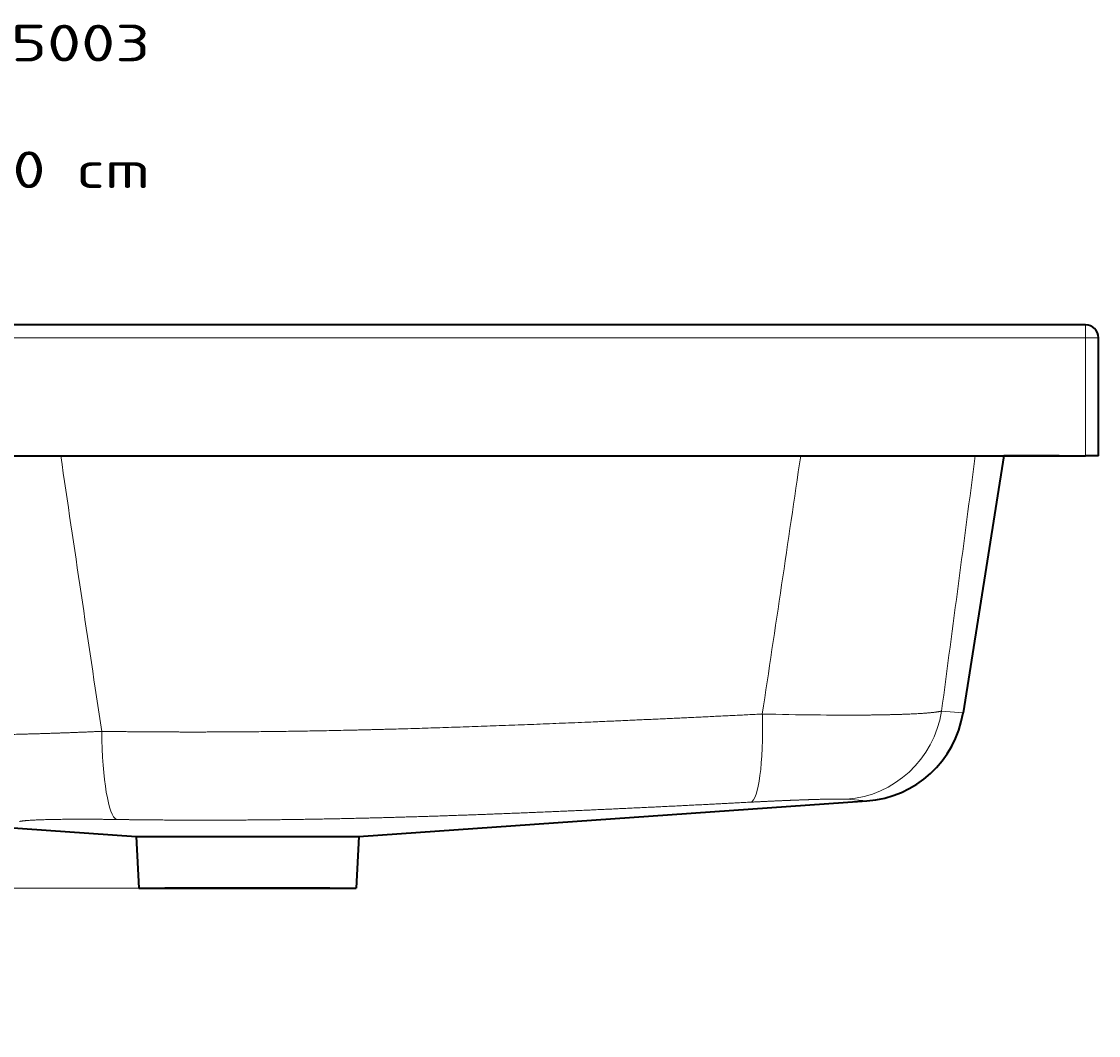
# Model space of a CAD drawing. Extents: x 59 to 1107, y -59 to 894.
# Tile 7 of 7: x 674 to 1085, y 507 to 894. Entities that reach past the tile are written whole.
import ezdxf
from ezdxf.enums import TextEntityAlignment as Align

# ---------------------------------------------------------------- set-up
doc = ezdxf.new("R2010")
doc.units = 0
doc.layers.get('0').update_dxf_attribs({"lineweight": 13})
doc.styles.get("Standard").update_dxf_attribs({"font": 'isocp.shx'})
doc.dimstyles.get("Standard").update_dxf_attribs({"dimtxt": 2.5, "dimasz": 2.5, "dimexe": 1.25, "dimexo": 0.625, "dimtad": 1, "dimcen": 2.5, "dimadec": 0, "dimazin": 0, "dimtfac": 1, "dimtmove": 0, "dimatfit": 0, "dimfxl": 0, "dimarcsym": 0})

# ---------------------------------------------------------------- blocks, each defined once
blk = doc.blocks.new('*D')
at = {"color": 7, "lineweight": 13}
for p, q in [((188.07, 777.83), (73.04, 777.83)), ((75.04, 562.83), (75.04, 777.83)), ((188.07, 777.83), (125.96, 777.83)), ((127.96, 727.83), (127.96, 777.83)), ((198.07, 727.83), (125.96, 727.83)), ((726.57, 562.83), (73.04, 562.83)), ((188.07, 497.03), (75.48, 497.03)), ((77.48, 47.03), (77.48, 497.03)), ((737.2, 250.36), (826.8, 335.25)), ((185.07, 270.03), (185.07, -58.81)), ((1085.07, 270.03), (1085.07, -58.81)), ((760.07, 209.37), (760.07, 5.69)), ((185.07, 50.03), (185.07, 5.69)), ((188.07, 47.03), (75.48, 47.03)), ((185.07, 7.69), (760.07, 7.69)), ((185.07, -56.81), (1085.07, -56.81))]:
    blk.add_line(p, q, dxfattribs=at)
for points in [[(75.56, 775.9), (75.04, 777.83), (74.53, 775.9)], [(128.48, 775.9), (127.96, 777.83), (127.44, 775.9)], [(127.44, 729.77), (127.96, 727.83), (128.48, 729.77)], [(74.53, 564.77), (75.04, 562.83), (75.56, 564.77)], [(78, 495.09), (77.48, 497.03), (76.97, 495.09)], [(781.89, 291.99), (782.93, 293.69), (781.18, 292.74)], [(738.25, 252.07), (737.2, 250.36), (738.96, 251.31)], [(76.97, 48.96), (77.48, 47.03), (78, 48.96)], [(187, 8.2), (185.07, 7.69), (187, 7.17)], [(758.14, 7.17), (760.07, 7.69), (758.14, 8.2)], [(187, -56.29), (185.07, -56.81), (187, -57.33)], [(1083.14, -57.33), (1085.07, -56.81), (1083.14, -56.29)]]:
    blk.add_lwpolyline(points, dxfattribs=at)
for s, rotation, p, p2 in [('50', 90, (125.96, 739.29), (125.96, 766.38)), ('215', 90, (73.04, 649.32), (73.04, 691.35)), ('63', 43.4546, (805.76, 318.07), (825.42, 336.7)), ('%%c', 43.4546, (797.58, 310.32), (805.03, 317.38)), ('450', 90, (75.48, 251.01), (75.48, 293.04))]:
    blk.add_text(s, height=14, rotation=rotation, dxfattribs=at).set_placement(p, p2, align=Align.FIT)
for s, p, p2 in [('575', (451.55, 9.69), (493.58, 9.69)), ('900', (614.05, -54.81), (656.08, -54.81))]:
    blk.add_text(s, height=14, dxfattribs=at).set_placement(p, p2, align=Align.FIT)
blk = doc.blocks.new('BLOCK19')
at = {"color": 7, "lineweight": 13}
for s, p, p2 in [('Eliseo - 5003', (-70, 100.57), (87.87, 100.57)), ('Lavelli', (-70, 76.39), (15.01, 76.39)), ('Lavello 90 cm', (-70, 52.2), (87.87, 52.2))]:
    blk.add_text(s, height=14, dxfattribs=at).set_placement(p, p2, align=Align.FIT)
blk = doc.blocks.new('BLOCK20')
at = {"color": 7, "lineweight": 35}
for p, q in [((445, 0), (-445, 0)), ((450, -50), (450, -5)), ((-445, -50), (445, -50)), ((413.85, -50), (398.32, -148.06)), ((435, -50), (413.85, -50)), ((167.53, -195.28), (361.6, -181.71)), ((29.96, -191.61), (82.47, -195.28)), ((82.47, -195.28), (162.33, -195.28)), ((83.5, -215), (166.5, -215)), ((156.5, -215), (93.5, -215))]:
    blk.add_line(p, q, dxfattribs=at)
at = {"color": 7, "lineweight": 13, "ltscale": 0.125}
for p, q in [((445, -5), (445, 0)), ((450, -5), (445, -5))]:
    blk.add_line(p, q, dxfattribs=at)
at = {"color": 7, "lineweight": 13}
for p, q in [((445, -5), (-445, -5)), ((445, -50), (445, -5))]:
    blk.add_line(p, q, dxfattribs=at)
at = {"color": 7, "lineweight": 35, "ltscale": 0.125}
blk.add_line((450, -50), (445, -50), dxfattribs=at)
at = {"color": 7, "lineweight": 13, "ltscale": 0.206428}
blk.add_line((390.09, -147.45), (398.32, -148.06), dxfattribs=at)
at = {"color": 7, "lineweight": 13, "ltscale": 0.196077}
blk.add_line((353.78, -181.1), (361.6, -181.71), dxfattribs=at)
at = {"color": 7, "lineweight": 35, "ltscale": 0.493764}
for p, q in [((82.47, -195.28), (83.5, -215)), ((167.53, -195.28), (166.5, -215))]:
    blk.add_line(p, q, dxfattribs=at)
at = {"color": 7, "lineweight": 35, "ltscale": 0.145672}
blk.add_line((156.5, -195.28), (162.33, -195.28), dxfattribs=at)
at = {"color": 7, "lineweight": 35, "ltscale": 0.13016}
blk.add_line((162.33, -195.28), (167.53, -195.28), dxfattribs=at)
at = {"color": 7, "lineweight": 35, "ltscale": 0.130172}
blk.add_line((162.33, -195.28), (167.53, -195.28), dxfattribs=at)
at = {"color": 7, "lineweight": 35}
for centre, radius, start, end in [((445, -5), 5, 360, 450), ((358.81, -141.8), 40, 274, 351)]:
    blk.add_arc(centre, radius, start, end, dxfattribs=at)
at = {"color": 7, "lineweight": 13}
for centre, radius, start, end in [((31561.09, 4581.34), 31845.94, 188.362155, 188.553491), ((-31300.22, 4600.53), 31976.49, 351.458902, 351.637476), ((-43122.26, 5647.54), 43896.54, 352.413961, 352.542267)]:
    blk.add_arc(centre, radius, start, end, dxfattribs=at)
for centre, major_axis, ratio, start_param, end_param in [((351.18, -141.2), (-3.14, -39.88), 0.985026, 0.14582, 1.491026), ((314.87, -142.32), (2.09, -39.95), 0.163025, 0.038519, 1.404952), ((295.56, -143.22), (95.65, -3.53), 0.047694, 4.990264, 5.43987), ((76.08, -148.93), (-0.6, -40), 0.167926, 4.872005, 6.217428)]:
    blk.add_ellipse(centre, major_axis=major_axis, ratio=ratio, start_param=start_param, end_param=end_param, dxfattribs=at)
for points, knots in [([(390.09, -147.45), (389.02, -147.71), (387.46, -147.94), (385.48, -148.14), (379.94, -148.54), (372.92, -148.79), (368.49, -148.89), (363.85, -148.95), (359.05, -148.98)], [0, 0, 0, 0, 0, 0, 24.587979, 24.587979, 24.587979, 59.146394, 59.146394, 59.146394, 59.146394, 59.146394, 59.146394]), ([(321.64, -148.58), (301.23, -149.59), (280.89, -150.56), (260.57, -151.47), (223.74, -153), (188.3, -154.16), (172.46, -154.6), (142.01, -155.26), (112.63, -155.49), (98.3, -155.5), (83.93, -155.4), (69.35, -155.19)], [0, 0, 0, 0, 0, 0, 135.174409, 135.174409, 135.174409, 249.67865, 249.67865, 249.67865, 360.50019, 360.50019, 360.50019, 360.50019, 360.50019, 360.50019]), ([(69.35, -155.19), (59.65, -155.62), (50.06, -155.98), (40.74, -156.26), (26.19, -156.58), (14.07, -156.59), (9.81, -156.53), (5.39, -156.38), (2.44, -156.13), (1.91, -156.07), (1.44, -156.01), (1.05, -155.95)], [0, 0, 0, 0, 0, 0, 69.088895, 69.088895, 69.088895, 113.205698, 113.205698, 113.205698, 124.375334, 124.375334, 124.375334, 124.375334, 124.375334, 124.375334]), ([(75.04, -188.84), (87.14, -189.01), (99.1, -189.11), (111.01, -189.13), (131.86, -189.03), (153.12, -188.69), (162.28, -188.51), (180.47, -188.06), (199.14, -187.48), (208.37, -187.16), (226.58, -186.48), (245.12, -185.7), (254.18, -185.3), (272.16, -184.48), (290.31, -183.6), (299.26, -183.15), (308.23, -182.69), (317.21, -182.22)], [0, 0, 0, 0, 0, 0, 92.353759, 92.353759, 92.353759, 160.930425, 160.930425, 160.930425, 226.501859, 226.501859, 226.501859, 288.594526, 288.594526, 288.594526, 348.677783, 348.677783, 348.677783, 348.677783, 348.677783, 348.677783]), ([(353.78, -181.1), (352.84, -181.03), (351.1, -181), (348.61, -181.02), (344.78, -181.1), (340.3, -181.23), (339.31, -181.27), (338.3, -181.3), (337.27, -181.34)], [0, 0, 0, 0, 0, 0, 41.228564, 41.228564, 41.228564, 52.447113, 52.447113, 52.447113, 52.447113, 52.447113, 52.447113]), ([(75.04, -188.84), (69.72, -188.76), (64.49, -188.72), (59.45, -188.71), (50.57, -188.78), (43.65, -189.01), (40.95, -189.16), (39.03, -189.36), (38, -189.59)], [0, 0, 0, 0, 0, 0, 48.550589, 48.550589, 48.550589, 92.095172, 92.095172, 92.095172, 92.095172, 92.095172, 92.095172])]:
    blk.add_open_spline(points, degree=5, knots=knots, dxfattribs=at)
blk.add_open_spline([(337.27, -181.34), (333.62, -181.47), (329.69, -181.62), (325.61, -181.8), (321.43, -182), (317.21, -182.22)], degree=5, dxfattribs=at)

msp = doc.modelspace()

# ---------------------------------------------------------------- block references
at = {"lineweight": 0}
for name in ['BLOCK19', 'BLOCK20']:
    msp.add_blockref(name, (635.068, 777.833), dxfattribs=at)

# ---------------------------------------------------------------- dimensions: what is measured, and where the dimension line sits
at = {"color": 0, "lineweight": 0}
for base, p1, p2, angle, middle, dimtype in [((77.485, 497.026), (190.068, 47.026), (190.068, 497.026), 90, (77.485, 272.026), 161), ((185.068, -56.811), (1085.068, 272.026), (185.068, 272.026), 180, (635.068, -56.811), 161), ((760.068, 7.687), (185.068, 52.026), (760.068, 211.375), 359.99809, (472.568, 7.687), 160), ((127.961, 727.833), (190.068, 777.833), (200.068, 727.833), 269.99857, (127.961, 752.833), 160), ((75.044, 562.833), (190.068, 777.833), (728.568, 562.833), 269.99857, (75.044, 670.333), 160)]:
    dim = msp.add_linear_dim(base=base, p1=p1, p2=p2, angle=angle, dimstyle='Standard', dxfattribs=at)
    dim.commit()
    dim.dimension.update_dxf_attribs({"geometry": '*D', "text_midpoint": middle, "dimtype": dimtype})
dim = msp.add_diameter_dim_2p(p1=(737.202, 250.361), p2=(782.935, 293.691), dimstyle='Standard', dxfattribs=at)
dim.commit()
dim.dimension.update_dxf_attribs({"geometry": '*D', "text_midpoint": (812.874, 322.058), "dimtype": 163})

doc.saveas('drawing.dxf')
